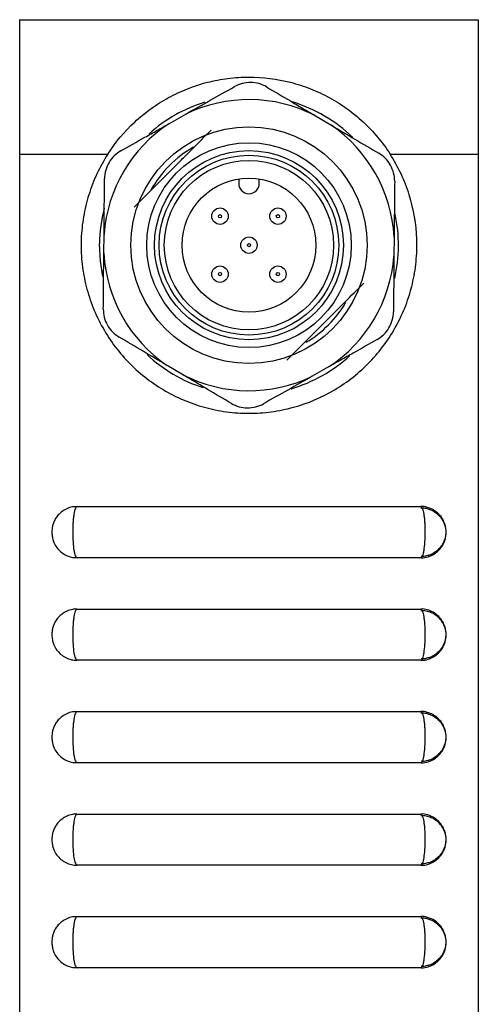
# Model space of a CAD drawing. Header units: inches. Extents: x 5.8 to 27.8, y 4.6 to 17.8.
# Tile 6 of 19: x 5.8 to 6.9, y 11.2 to 13.6. Entities that reach past the tile are written whole.
import ezdxf

# ---------------------------------------------------------------- set-up
doc = ezdxf.new("R2010")
doc.units = ezdxf.units.IN
doc.header["$LTSCALE"] = 2
doc.header["$MEASUREMENT"] = 0

msp = doc.modelspace()

# ---------------------------------------------------------------- linework, layer by layer
at = {"color": 7, "linetype": 'Continuous', "lineweight": 25}
for p, q in [((5.775, 13.5663), (5.775, 13.2383)), ((6.895, 13.5663), (6.895, 13.2383)), ((6.1407, 13.3134), (6.1809, 13.3361)), ((6.4952, 13.3331), (6.5349, 13.3097)), ((5.775, 13.2383), (5.9903, 13.2383)), ((5.775, 13.2383), (5.775, 9.5663)), ((6.6797, 13.2383), (6.895, 13.2383)), ((6.895, 13.2383), (6.895, 9.5663)), ((6.31, 13.1777), (6.31, 13.1668)), ((6.36, 13.1668), (6.36, 13.1777)), ((5.9806, 12.9966), (5.981, 13.0427)), ((6.6895, 13.036), (6.6891, 12.9899)), ((6.8951, 12.9025), (6.895, 12.9025)), ((6.1749, 12.6995), (6.1352, 12.7229)), ((6.5293, 12.7192), (6.4892, 12.6965)), ((5.915, 12.3788), (6.755, 12.3788)), ((6.8951, 12.3364), (6.895, 12.3364)), ((6.8951, 12.3364), (6.895, 12.3364)), ((6.8951, 12.3364), (6.895, 12.3364)), ((6.8951, 12.3364), (6.895, 12.3364)), ((6.8951, 12.3364), (6.895, 12.3364)), ((6.8951, 12.3364), (6.895, 12.3364)), ((6.895, 12.2838), (6.8951, 12.2838)), ((6.895, 12.2838), (6.8951, 12.2838)), ((6.895, 12.2838), (6.8951, 12.2838)), ((6.895, 12.2838), (6.8951, 12.2838)), ((6.895, 12.2838), (6.8951, 12.2838)), ((6.895, 12.2838), (6.8951, 12.2838)), ((6.755, 12.2538), (5.915, 12.2538)), ((6.8951, 12.1987), (6.895, 12.1987)), ((6.8951, 12.1977), (6.895, 12.1977)), ((6.8951, 12.1968), (6.895, 12.1968)), ((6.8951, 12.1958), (6.895, 12.1958)), ((5.915, 12.1288), (6.755, 12.1288)), ((6.895, 12.1431), (6.8951, 12.1431)), ((6.895, 12.1421), (6.8951, 12.1421)), ((6.895, 12.1411), (6.8951, 12.1411)), ((6.895, 12.1401), (6.8951, 12.1401)), ((6.8951, 12.0605), (6.895, 12.0605)), ((6.8951, 12.0585), (6.895, 12.0585)), ((6.8951, 12.0565), (6.895, 12.0565)), ((6.8951, 12.0545), (6.895, 12.0545)), ((6.755, 12.0038), (5.915, 12.0038)), ((6.895, 12.0018), (6.8951, 12.0018)), ((6.895, 11.9998), (6.8951, 11.9998)), ((6.895, 11.994), (6.8951, 11.994)), ((6.895, 11.9919), (6.8951, 11.9919)), ((6.8951, 11.9342), (6.895, 11.9342)), ((6.8951, 11.9267), (6.895, 11.9267)), ((6.8951, 11.9242), (6.895, 11.9242)), ((5.915, 11.8788), (6.755, 11.8788)), ((6.895, 11.8712), (6.8951, 11.8712)), ((6.895, 11.8687), (6.8951, 11.8687)), ((6.895, 11.8574), (6.8951, 11.8574)), ((6.8951, 11.8043), (6.895, 11.8043)), ((6.8951, 11.7908), (6.895, 11.7908)), ((6.755, 11.7538), (5.915, 11.7538)), ((6.895, 11.7378), (6.8951, 11.7378)), ((6.895, 11.7203), (6.8951, 11.7203)), ((6.8951, 11.6582), (6.895, 11.6582)), ((5.915, 11.6288), (6.755, 11.6288)), ((6.895, 11.6052), (6.8951, 11.6052)), ((6.8951, 11.5246), (6.895, 11.5246)), ((6.755, 11.5038), (5.915, 11.5038)), ((6.895, 11.4716), (6.8951, 11.4716)), ((6.8951, 11.3936), (6.895, 11.3936)), ((6.8951, 11.3911), (6.895, 11.3911)), ((5.915, 11.3788), (6.755, 11.3788)), ((6.895, 11.3381), (6.8951, 11.3381)), ((6.895, 11.3356), (6.8951, 11.3356)), ((6.755, 11.2538), (5.915, 11.2538)), ((6.8951, 11.2625), (6.895, 11.2625)), ((6.8951, 11.2605), (6.895, 11.2605)), ((6.895, 11.2079), (6.8951, 11.2079)), ((6.895, 11.2059), (6.8951, 11.2059))]:
    msp.add_line(p, q, dxfattribs=at)
at = {"color": 7, "linetype": 'Continuous', "lineweight": 25, "flags": 128}
msp.add_lwpolyline([(5.9781, 12.94), (5.9721, 12.9773), (5.9701, 13.0197)], dxfattribs=at)
at = {"color": 7, "linetype": 'Continuous', "lineweight": 25}
for centre, radius in [((6.335, 13.0163), 0.2885), ((6.335, 13.0163), 0.2498), ((6.335, 13.0163), 0.2307), ((6.335, 13.0163), 0.2193), ((6.335, 13.0163), 0.2067), ((6.335, 13.0163), 0.1634), ((6.2643, 13.087), 0.02), ((6.2643, 13.087), 0.004), ((6.4057, 13.087), 0.02), ((6.4057, 13.087), 0.004), ((6.335, 13.0163), 0.02), ((6.335, 13.0163), 0.004), ((6.2643, 12.9456), 0.02), ((6.2643, 12.9456), 0.004), ((6.4057, 12.9456), 0.02), ((6.4057, 12.9456), 0.004)]:
    msp.add_circle(centre, radius, dxfattribs=at)
for centre, radius, start, end in [((6.335, 13.0163), 0.365, 107.1483, 131.8404), ((6.335, 13.0163), 0.355, 63.1827, 115.7326), ((6.335, 13.0163), 0.365, 46.0475, 73.1176), ((6.335, 13.0163), 0.355, 123.1827, 175.7326), ((6.335, 13.0163), 0.355, 3.1827, 55.7326), ((6.335, 13.0163), 0.2748, 119.4681, 150.8697), ((6.335, 13.1668), 0.025, 180, 0), ((6.335, 13.0163), 0.365, 165.7395, 179.4577), ((6.335, 13.0163), 0.365, 347.1391, 11.9781), ((6.335, 13.0163), 0.355, 183.1827, 235.7326), ((6.335, 13.0163), 0.355, 303.1827, 355.7326), ((6.335, 13.0163), 0.2748, 300.4659, 329.5341), ((6.335, 13.0163), 0.365, 227.0222, 252.1669), ((6.335, 13.0163), 0.365, 286.3315, 312.4622), ((6.335, 13.0163), 0.355, 243.1827, 295.7326)]:
    msp.add_arc(centre, radius, start, end, dxfattribs=at)
for points, knots in [([(5.775, 13.5663), (5.775, 13.5663), (5.7759, 13.5663), (5.7794, 13.5663), (5.7819, 13.5663), (5.7881, 13.5663), (5.7918, 13.5663), (5.7999, 13.5663), (5.8043, 13.5663), (5.8136, 13.5663), (5.8186, 13.5663), (5.8289, 13.5663), (5.8342, 13.5663), (5.8504, 13.5663), (5.8617, 13.5663), (5.8851, 13.5663), (5.8971, 13.5663), (5.9214, 13.5663), (5.9336, 13.5663), (5.9707, 13.5663), (5.9959, 13.5663), (6.0468, 13.5663), (6.0726, 13.5663), (6.1246, 13.5663), (6.1509, 13.5663), (6.2037, 13.5663), (6.2301, 13.5663), (6.283, 13.5663), (6.3096, 13.5663), (6.3892, 13.5663), (6.4418, 13.5663), (6.5459, 13.5663), (6.5975, 13.5663), (6.6738, 13.5663), (6.699, 13.5663), (6.7491, 13.5663), (6.7735, 13.5663), (6.8084, 13.5663), (6.8199, 13.5663), (6.8416, 13.5663), (6.8519, 13.5663), (6.8706, 13.5663), (6.8789, 13.5663), (6.8882, 13.5663), (6.8907, 13.5663), (6.8941, 13.5663), (6.895, 13.5663), (6.895, 13.5663)], [0, 0, 0, 0, 0.015625, 0.015625, 0.03125, 0.03125, 0.046875, 0.046875, 0.0625, 0.0625, 0.078125, 0.078125, 0.09375, 0.09375, 0.125, 0.125, 0.15625, 0.15625, 0.1875, 0.1875, 0.25, 0.25, 0.3125, 0.3125, 0.375, 0.375, 0.4375, 0.4375, 0.5, 0.5, 0.625, 0.625, 0.75, 0.75, 0.8125, 0.8125, 0.875, 0.875, 0.90625, 0.90625, 0.9375, 0.9375, 0.96875, 0.96875, 0.984375, 0.984375, 1, 1, 1, 1]), ([(5.9903, 13.2383), (6.009, 13.2673), (6.0309, 13.2934), (6.0685, 13.3283), (6.0818, 13.3392), (6.1095, 13.3591), (6.1239, 13.3681), (6.1537, 13.3844), (6.1692, 13.3916), (6.2011, 13.4042), (6.2173, 13.4094), (6.2501, 13.4177), (6.2668, 13.4209), (6.3007, 13.4252), (6.318, 13.4263), (6.3694, 13.4263), (6.4031, 13.422), (6.4529, 13.4093), (6.4693, 13.404), (6.5009, 13.3916), (6.5163, 13.3844), (6.5461, 13.3682), (6.5606, 13.3591), (6.5884, 13.3391), (6.6015, 13.3283), (6.6264, 13.3052), (6.6381, 13.2929), (6.6601, 13.2667), (6.6704, 13.2528), (6.6797, 13.2383)], [0, 0, 0, 0, 0.125, 0.125, 0.1875, 0.1875, 0.25, 0.25, 0.3125, 0.3125, 0.375, 0.375, 0.4375, 0.4375, 0.5, 0.5, 0.625, 0.625, 0.6875, 0.6875, 0.75, 0.75, 0.8125, 0.8125, 0.875, 0.875, 0.9375, 0.9375, 1, 1, 1, 1]), ([(6.378, 13.4022), (6.3722, 13.4057), (6.3659, 13.4084), (6.3527, 13.4121), (6.3458, 13.4131), (6.332, 13.4132), (6.325, 13.4123), (6.3117, 13.4089), (6.3053, 13.4063), (6.2993, 13.403)], [0, 0, 0, 0, 0.25, 0.25, 0.5, 0.5, 0.75, 0.75, 1, 1, 1, 1]), ([(6.378, 13.4022), (6.3972, 13.3909), (6.4165, 13.3795), (6.4459, 13.3622), (6.4558, 13.3563), (6.4755, 13.3447), (6.4854, 13.3389), (6.4952, 13.3331)], [0, 0, 0, 0, 0.5, 0.5, 0.75, 0.75, 1, 1, 1, 1]), ([(6.0223, 13.2465), (6.0416, 13.2574), (6.0612, 13.2684), (6.0909, 13.2852), (6.1009, 13.2909), (6.1209, 13.3022), (6.1308, 13.3078), (6.1407, 13.3134)], [0, 0, 0, 0, 0.5, 0.5, 0.75, 0.75, 1, 1, 1, 1]), ([(6.0547, 13.109), (6.07, 13.1243), (6.0857, 13.14), (6.117, 13.1713), (6.1327, 13.187), (6.1564, 13.2107), (6.1643, 13.2186), (6.1801, 13.2344), (6.1881, 13.2424), (6.2117, 13.266), (6.2271, 13.2814), (6.2423, 13.2966)], [0, 0, 0, 0, 0.25, 0.25, 0.5, 0.5, 0.625, 0.625, 0.75, 0.75, 1, 1, 1, 1]), ([(5.9903, 13.2383), (5.9704, 13.2073), (5.9549, 13.1743), (5.9384, 13.1218), (5.9341, 13.1038), (5.9279, 13.0676), (5.926, 13.0495), (5.9246, 13.013), (5.9252, 12.9947), (5.9288, 12.9579), (5.9318, 12.9398), (5.9402, 12.9043), (5.9456, 12.8868), (5.9587, 12.8526), (5.9664, 12.8358), (5.9928, 12.7876), (6.0143, 12.7582), (6.0655, 12.7052), (6.094, 12.6826), (6.1411, 12.6546), (6.1577, 12.6462), (6.1914, 12.6318), (6.2086, 12.6258), (6.2437, 12.6162), (6.2617, 12.6125), (6.2983, 12.6075), (6.3166, 12.6063), (6.3532, 12.6063), (6.3714, 12.6075), (6.4077, 12.6123), (6.4259, 12.6161), (6.4789, 12.6306), (6.5125, 12.6448), (6.576, 12.6825), (6.6045, 12.7051), (6.6426, 12.7445), (6.6545, 12.7587), (6.6762, 12.7882), (6.686, 12.8035), (6.7035, 12.8354), (6.7111, 12.852), (6.7244, 12.8865), (6.7298, 12.904), (6.7382, 12.9395), (6.7412, 12.9575), (6.7448, 12.994), (6.7454, 13.0126), (6.7435, 13.0676), (6.7373, 13.1035), (6.7208, 13.1564), (6.7141, 13.1735), (6.6986, 13.2067), (6.6897, 13.2228), (6.6797, 13.2383)], [0, 0, 0, 0, 0.0625, 0.0625, 0.09375, 0.09375, 0.125, 0.125, 0.15625, 0.15625, 0.1875, 0.1875, 0.21875, 0.21875, 0.25, 0.25, 0.3125, 0.3125, 0.375, 0.375, 0.40625, 0.40625, 0.4375, 0.4375, 0.46875, 0.46875, 0.5, 0.5, 0.53125, 0.53125, 0.5625, 0.5625, 0.625, 0.625, 0.6875, 0.6875, 0.71875, 0.71875, 0.75, 0.75, 0.78125, 0.78125, 0.8125, 0.8125, 0.84375, 0.84375, 0.875, 0.875, 0.9375, 0.9375, 0.96875, 0.96875, 1, 1, 1, 1]), ([(6.0223, 13.2465), (6.0164, 13.2431), (6.0109, 13.2391), (6.0011, 13.2295), (5.9968, 13.224), (5.9897, 13.2121), (5.987, 13.2056), (5.9833, 13.1924), (5.9824, 13.1855), (5.9823, 13.1787)], [0, 0, 0, 0, 0.25, 0.25, 0.5, 0.5, 0.75, 0.75, 1, 1, 1, 1]), ([(6.6908, 13.172), (6.6908, 13.1788), (6.69, 13.1855), (6.6866, 13.1989), (6.684, 13.2054), (6.6772, 13.2174), (6.673, 13.223), (6.6634, 13.2328), (6.6579, 13.2371), (6.6521, 13.2405)], [0, 0, 0, 0, 0.25, 0.25, 0.5, 0.5, 0.75, 0.75, 1, 1, 1, 1]), ([(6.6908, 13.172), (6.6906, 13.1498), (6.6904, 13.1274), (6.6899, 13.0821), (6.6897, 13.0589), (6.6895, 13.036)], [0, 0, 0, 0, 0.5, 0.5, 1, 1, 1, 1]), ([(5.9793, 12.8605), (5.9795, 12.8827), (5.9797, 12.9051), (5.9801, 12.9505), (5.9804, 12.9736), (5.9806, 12.9966)], [0, 0, 0, 0, 0.5, 0.5, 1, 1, 1, 1]), ([(6.4277, 12.7359), (6.443, 12.7513), (6.4587, 12.7669), (6.4901, 12.7983), (6.5058, 12.814), (6.5294, 12.8376), (6.5373, 12.8455), (6.5532, 12.8614), (6.5611, 12.8693), (6.5847, 12.8929), (6.6002, 12.9084), (6.6154, 12.9236)], [0, 0, 0, 0, 0.25, 0.25, 0.5, 0.5, 0.625, 0.625, 0.75, 0.75, 1, 1, 1, 1]), ([(5.9793, 12.8605), (5.9792, 12.8537), (5.98, 12.847), (5.9834, 12.8337), (5.986, 12.8272), (5.9928, 12.8151), (5.9971, 12.8095), (6.0067, 12.7997), (6.0121, 12.7955), (6.018, 12.792)], [0, 0, 0, 0, 0.25, 0.25, 0.5, 0.5, 0.75, 0.75, 1, 1, 1, 1]), ([(6.6478, 12.7861), (6.6537, 12.7894), (6.6591, 12.7935), (6.669, 12.8031), (6.6733, 12.8086), (6.6803, 12.8205), (6.6831, 12.827), (6.6867, 12.8402), (6.6877, 12.847), (6.6878, 12.8538)], [0, 0, 0, 0, 0.25, 0.25, 0.5, 0.5, 0.75, 0.75, 1, 1, 1, 1]), ([(6.6478, 12.7861), (6.6284, 12.7751), (6.6089, 12.7641), (6.5792, 12.7473), (6.5691, 12.7417), (6.5492, 12.7304), (6.5393, 12.7248), (6.5293, 12.7192)], [0, 0, 0, 0, 0.5, 0.5, 0.75, 0.75, 1, 1, 1, 1]), ([(6.292, 12.6303), (6.2729, 12.6416), (6.2536, 12.653), (6.2242, 12.6704), (6.2143, 12.6762), (6.1945, 12.6879), (6.1847, 12.6937), (6.1749, 12.6995)], [0, 0, 0, 0, 0.5, 0.5, 0.75, 0.75, 1, 1, 1, 1]), ([(6.292, 12.6303), (6.2979, 12.6269), (6.3041, 12.6242), (6.3174, 12.6205), (6.3243, 12.6195), (6.3381, 12.6193), (6.3451, 12.6202), (6.3584, 12.6236), (6.3648, 12.6262), (6.3707, 12.6296)], [0, 0, 0, 0, 0.25, 0.25, 0.5, 0.5, 0.75, 0.75, 1, 1, 1, 1]), ([(5.9139, 12.3782), (5.9107, 12.3782), (5.9025, 12.3783), (5.8903, 12.374), (5.8785, 12.3672), (5.8694, 12.3588), (5.8628, 12.3499), (5.8582, 12.3409), (5.8554, 12.332), (5.8538, 12.3225), (5.8536, 12.3122), (5.8551, 12.3014), (5.8588, 12.2899), (5.8654, 12.2784), (5.8752, 12.2678), (5.8875, 12.2598), (5.901, 12.2546), (5.9105, 12.2542), (5.9151, 12.254)], [0, 0, 0, 0, 0.04972, 0.127174, 0.19683, 0.260487, 0.31756, 0.368511, 0.416241, 0.461059, 0.517715, 0.575009, 0.630318, 0.703996, 0.779372, 0.852159, 0.930044, 1, 1, 1, 1]), ([(5.915, 12.3788), (5.9137, 12.3788), (5.9123, 12.3771), (5.9097, 12.3709), (5.9086, 12.3662), (5.9071, 12.3576), (5.9067, 12.3544), (5.9059, 12.3476), (5.9056, 12.344), (5.905, 12.3364), (5.9048, 12.3324), (5.9046, 12.3245), (5.9045, 12.3204), (5.9045, 12.308), (5.9048, 12.2998), (5.9058, 12.2848), (5.9066, 12.2778), (5.9081, 12.2692), (5.9086, 12.2665), (5.9098, 12.262), (5.9104, 12.2601), (5.9117, 12.257), (5.9123, 12.2558), (5.9137, 12.2542), (5.9143, 12.2538), (5.915, 12.2538)], [0, 0, 0, 0, 0.125, 0.125, 0.25, 0.25, 0.3125, 0.3125, 0.375, 0.375, 0.4375, 0.4375, 0.5, 0.5, 0.625, 0.625, 0.75, 0.75, 0.8125, 0.8125, 0.875, 0.875, 0.9375, 0.9375, 1, 1, 1, 1]), ([(6.7555, 12.2539), (6.7559, 12.2539), (6.7616, 12.2532), (6.772, 12.2558), (6.7853, 12.2612), (6.7957, 12.2688), (6.8037, 12.2775), (6.8094, 12.2865), (6.8132, 12.2955), (6.8155, 12.3044), (6.8167, 12.3155), (6.8159, 12.3271), (6.8124, 12.3397), (6.8064, 12.3518), (6.7968, 12.3631), (6.7844, 12.372), (6.7705, 12.3771), (6.7602, 12.3795), (6.7551, 12.3788), (6.755, 12.3788)], [0, 0, 0, 0, 0.005392, 0.088686, 0.161007, 0.22676, 0.287007, 0.342438, 0.391379, 0.43711, 0.48371, 0.563604, 0.61553, 0.686016, 0.770261, 0.842126, 0.919776, 0.999405, 1, 1, 1, 1]), ([(6.755, 12.2538), (6.7564, 12.2538), (6.7578, 12.2554), (6.7597, 12.2601), (6.7603, 12.262), (6.7614, 12.2666), (6.762, 12.2692), (6.7634, 12.2778), (6.7642, 12.2848), (6.7653, 12.2998), (6.7656, 12.308), (6.7656, 12.3204), (6.7655, 12.3245), (6.7652, 12.3324), (6.765, 12.3364), (6.7645, 12.344), (6.7642, 12.3476), (6.7634, 12.3544), (6.763, 12.3576), (6.7615, 12.3662), (6.7603, 12.3709), (6.7578, 12.3771), (6.7564, 12.3788), (6.755, 12.3788)], [0, 0, 0, 0, 0.125, 0.125, 0.1875, 0.1875, 0.25, 0.25, 0.375, 0.375, 0.5, 0.5, 0.5625, 0.5625, 0.625, 0.625, 0.6875, 0.6875, 0.75, 0.75, 0.875, 0.875, 1, 1, 1, 1]), ([(6.755, 12.3753), (6.7581, 12.3754), (6.7655, 12.3756), (6.7726, 12.3731), (6.7767, 12.3716)], [0, 0, 0, 0, 0.410114, 1, 1, 1, 1]), ([(6.7767, 12.3716), (6.7773, 12.3714), (6.7823, 12.3701), (6.7902, 12.365), (6.7996, 12.3571), (6.8064, 12.3481), (6.8111, 12.3392), (6.814, 12.3307), (6.8156, 12.3228), (6.8157, 12.3177), (6.8157, 12.3152)], [0, 0, 0, 0, 0.0255458, 0.2095046, 0.377287, 0.5309188, 0.6687851, 0.7890541, 0.8990882, 1, 1, 1, 1]), ([(6.8157, 12.3152), (6.8157, 12.3138), (6.8154, 12.3074), (6.8129, 12.2974), (6.807, 12.2851), (6.7989, 12.2746), (6.7876, 12.2658), (6.7785, 12.2607), (6.7729, 12.2596), (6.7721, 12.2595)], [0, 0, 0, 0, 0.0554168, 0.2557544, 0.401069, 0.5966195, 0.772324, 0.9691257, 1, 1, 1, 1]), ([(6.7721, 12.2595), (6.7678, 12.2582), (6.7623, 12.2565), (6.7566, 12.2571), (6.7553, 12.2572)], [0, 0, 0, 0, 0.764539, 1, 1, 1, 1]), ([(5.9139, 12.1282), (5.9107, 12.1282), (5.9025, 12.1283), (5.8903, 12.124), (5.8785, 12.1172), (5.8694, 12.1088), (5.8628, 12.0999), (5.8582, 12.0909), (5.8554, 12.082), (5.8538, 12.0725), (5.8536, 12.0622), (5.8551, 12.0514), (5.8588, 12.0399), (5.8654, 12.0284), (5.8752, 12.0178), (5.8875, 12.0098), (5.901, 12.0046), (5.9105, 12.0042), (5.9151, 12.004)], [0, 0, 0, 0, 0.04972, 0.127174, 0.19683, 0.260487, 0.31756, 0.368511, 0.416241, 0.461059, 0.517715, 0.575009, 0.630318, 0.703996, 0.779372, 0.852159, 0.930044, 1, 1, 1, 1]), ([(5.915, 12.1288), (5.9137, 12.1288), (5.9123, 12.1271), (5.9097, 12.1209), (5.9086, 12.1162), (5.9071, 12.1076), (5.9067, 12.1044), (5.9059, 12.0976), (5.9056, 12.094), (5.905, 12.0864), (5.9048, 12.0824), (5.9046, 12.0745), (5.9045, 12.0704), (5.9045, 12.058), (5.9048, 12.0498), (5.9058, 12.0348), (5.9066, 12.0278), (5.9081, 12.0192), (5.9086, 12.0165), (5.9098, 12.012), (5.9104, 12.0101), (5.9117, 12.007), (5.9123, 12.0058), (5.9137, 12.0042), (5.9143, 12.0038), (5.915, 12.0038)], [0, 0, 0, 0, 0.125, 0.125, 0.25, 0.25, 0.3125, 0.3125, 0.375, 0.375, 0.4375, 0.4375, 0.5, 0.5, 0.625, 0.625, 0.75, 0.75, 0.8125, 0.8125, 0.875, 0.875, 0.9375, 0.9375, 1, 1, 1, 1]), ([(6.7555, 12.0039), (6.7559, 12.0039), (6.7616, 12.0032), (6.772, 12.0058), (6.7853, 12.0112), (6.7957, 12.0188), (6.8037, 12.0275), (6.8094, 12.0365), (6.8132, 12.0455), (6.8155, 12.0544), (6.8167, 12.0655), (6.8159, 12.0771), (6.8124, 12.0897), (6.8064, 12.1018), (6.7968, 12.1131), (6.7844, 12.122), (6.7705, 12.1271), (6.7602, 12.1295), (6.7551, 12.1288), (6.755, 12.1288)], [0, 0, 0, 0, 0.005392, 0.088686, 0.161007, 0.22676, 0.287007, 0.342438, 0.391379, 0.43711, 0.48371, 0.563604, 0.61553, 0.686016, 0.770261, 0.842126, 0.919776, 0.999405, 1, 1, 1, 1]), ([(6.755, 12.0038), (6.7564, 12.0038), (6.7578, 12.0054), (6.7597, 12.0101), (6.7603, 12.012), (6.7614, 12.0166), (6.762, 12.0192), (6.7634, 12.0278), (6.7642, 12.0348), (6.7653, 12.0498), (6.7656, 12.058), (6.7656, 12.0704), (6.7655, 12.0745), (6.7652, 12.0824), (6.765, 12.0864), (6.7645, 12.094), (6.7642, 12.0976), (6.7634, 12.1044), (6.763, 12.1076), (6.7615, 12.1162), (6.7603, 12.1209), (6.7578, 12.1271), (6.7564, 12.1288), (6.755, 12.1288)], [0, 0, 0, 0, 0.125, 0.125, 0.1875, 0.1875, 0.25, 0.25, 0.375, 0.375, 0.5, 0.5, 0.5625, 0.5625, 0.625, 0.625, 0.6875, 0.6875, 0.75, 0.75, 0.875, 0.875, 1, 1, 1, 1]), ([(6.755, 12.1253), (6.7581, 12.1254), (6.7655, 12.1256), (6.7726, 12.1231), (6.7767, 12.1216)], [0, 0, 0, 0, 0.410114, 1, 1, 1, 1]), ([(6.7767, 12.1216), (6.7773, 12.1214), (6.7823, 12.1201), (6.7902, 12.115), (6.7996, 12.1071), (6.8064, 12.0981), (6.8111, 12.0892), (6.814, 12.0807), (6.8156, 12.0728), (6.8157, 12.0677), (6.8157, 12.0652)], [0, 0, 0, 0, 0.025546, 0.209505, 0.377287, 0.530919, 0.668785, 0.789054, 0.899088, 1, 1, 1, 1]), ([(6.8157, 12.0652), (6.8157, 12.0638), (6.8154, 12.0574), (6.8129, 12.0474), (6.807, 12.0351), (6.7989, 12.0246), (6.7876, 12.0158), (6.7785, 12.0107), (6.7729, 12.0096), (6.7721, 12.0095)], [0, 0, 0, 0, 0.0554168, 0.2557544, 0.401069, 0.5966195, 0.772324, 0.9691257, 1, 1, 1, 1]), ([(6.7721, 12.0095), (6.7678, 12.0082), (6.7623, 12.0065), (6.7566, 12.0071), (6.7553, 12.0072)], [0, 0, 0, 0, 0.764539, 1, 1, 1, 1]), ([(5.9139, 11.8782), (5.9107, 11.8782), (5.9025, 11.8783), (5.8903, 11.874), (5.8785, 11.8672), (5.8694, 11.8588), (5.8628, 11.8499), (5.8582, 11.8409), (5.8554, 11.832), (5.8538, 11.8225), (5.8536, 11.8122), (5.8551, 11.8014), (5.8588, 11.7899), (5.8654, 11.7784), (5.8752, 11.7678), (5.8875, 11.7598), (5.901, 11.7546), (5.9105, 11.7542), (5.9151, 11.754)], [0, 0, 0, 0, 0.04972, 0.127174, 0.19683, 0.260487, 0.31756, 0.368511, 0.416241, 0.461059, 0.517715, 0.575009, 0.630318, 0.703996, 0.779372, 0.852159, 0.930044, 1, 1, 1, 1]), ([(5.915, 11.8788), (5.9137, 11.8788), (5.9123, 11.8771), (5.9097, 11.8709), (5.9086, 11.8662), (5.9071, 11.8576), (5.9067, 11.8544), (5.9059, 11.8476), (5.9056, 11.844), (5.905, 11.8364), (5.9048, 11.8324), (5.9046, 11.8245), (5.9045, 11.8204), (5.9045, 11.808), (5.9048, 11.7998), (5.9058, 11.7848), (5.9066, 11.7778), (5.9081, 11.7692), (5.9086, 11.7665), (5.9098, 11.762), (5.9104, 11.7601), (5.9117, 11.757), (5.9123, 11.7558), (5.9137, 11.7542), (5.9143, 11.7538), (5.915, 11.7538)], [0, 0, 0, 0, 0.125, 0.125, 0.25, 0.25, 0.3125, 0.3125, 0.375, 0.375, 0.4375, 0.4375, 0.5, 0.5, 0.625, 0.625, 0.75, 0.75, 0.8125, 0.8125, 0.875, 0.875, 0.9375, 0.9375, 1, 1, 1, 1]), ([(6.7555, 11.7539), (6.7559, 11.7539), (6.7616, 11.7532), (6.772, 11.7558), (6.7853, 11.7612), (6.7957, 11.7688), (6.8037, 11.7775), (6.8094, 11.7865), (6.8132, 11.7955), (6.8155, 11.8044), (6.8167, 11.8155), (6.8159, 11.8271), (6.8124, 11.8397), (6.8064, 11.8518), (6.7968, 11.8631), (6.7844, 11.872), (6.7705, 11.8771), (6.7602, 11.8795), (6.7551, 11.8788), (6.755, 11.8788)], [0, 0, 0, 0, 0.005392, 0.088686, 0.161007, 0.22676, 0.287007, 0.342438, 0.391379, 0.43711, 0.48371, 0.563604, 0.61553, 0.686016, 0.770261, 0.842126, 0.919776, 0.999405, 1, 1, 1, 1]), ([(6.755, 11.7538), (6.7564, 11.7538), (6.7578, 11.7554), (6.7597, 11.7601), (6.7603, 11.762), (6.7614, 11.7666), (6.762, 11.7692), (6.7634, 11.7778), (6.7642, 11.7848), (6.7653, 11.7998), (6.7656, 11.808), (6.7656, 11.8204), (6.7655, 11.8245), (6.7652, 11.8324), (6.765, 11.8364), (6.7645, 11.844), (6.7642, 11.8476), (6.7634, 11.8544), (6.763, 11.8576), (6.7615, 11.8662), (6.7603, 11.8709), (6.7578, 11.8771), (6.7564, 11.8788), (6.755, 11.8788)], [0, 0, 0, 0, 0.125, 0.125, 0.1875, 0.1875, 0.25, 0.25, 0.375, 0.375, 0.5, 0.5, 0.5625, 0.5625, 0.625, 0.625, 0.6875, 0.6875, 0.75, 0.75, 0.875, 0.875, 1, 1, 1, 1]), ([(6.755, 11.8753), (6.7581, 11.8754), (6.7655, 11.8756), (6.7726, 11.8731), (6.7767, 11.8716)], [0, 0, 0, 0, 0.410114, 1, 1, 1, 1]), ([(6.7767, 11.8716), (6.7773, 11.8714), (6.7823, 11.8701), (6.7902, 11.865), (6.7996, 11.8571), (6.8064, 11.8481), (6.8111, 11.8392), (6.814, 11.8307), (6.8156, 11.8228), (6.8157, 11.8177), (6.8157, 11.8152)], [0, 0, 0, 0, 0.025546, 0.209505, 0.377287, 0.530919, 0.668785, 0.789054, 0.899088, 1, 1, 1, 1]), ([(6.8157, 11.8152), (6.8157, 11.8138), (6.8154, 11.8074), (6.8129, 11.7974), (6.807, 11.7851), (6.7989, 11.7746), (6.7876, 11.7658), (6.7785, 11.7607), (6.7729, 11.7596), (6.7721, 11.7595)], [0, 0, 0, 0, 0.055417, 0.255754, 0.401069, 0.59662, 0.772324, 0.969126, 1, 1, 1, 1]), ([(6.7721, 11.7595), (6.7678, 11.7582), (6.7623, 11.7565), (6.7566, 11.7571), (6.7553, 11.7572)], [0, 0, 0, 0, 0.764539, 1, 1, 1, 1]), ([(5.9139, 11.6282), (5.9107, 11.6282), (5.9025, 11.6283), (5.8903, 11.624), (5.8785, 11.6172), (5.8694, 11.6088), (5.8628, 11.5999), (5.8582, 11.5909), (5.8554, 11.582), (5.8538, 11.5725), (5.8536, 11.5622), (5.8551, 11.5514), (5.8588, 11.5399), (5.8654, 11.5284), (5.8752, 11.5178), (5.8875, 11.5098), (5.901, 11.5046), (5.9105, 11.5042), (5.9151, 11.504)], [0, 0, 0, 0, 0.04972, 0.127174, 0.19683, 0.260487, 0.31756, 0.368511, 0.416241, 0.461059, 0.517715, 0.575009, 0.630318, 0.703996, 0.779372, 0.852159, 0.930044, 1, 1, 1, 1]), ([(5.915, 11.6288), (5.9137, 11.6288), (5.9123, 11.6271), (5.9097, 11.6209), (5.9086, 11.6162), (5.9071, 11.6076), (5.9067, 11.6044), (5.9059, 11.5976), (5.9056, 11.594), (5.905, 11.5864), (5.9048, 11.5824), (5.9046, 11.5745), (5.9045, 11.5704), (5.9045, 11.558), (5.9048, 11.5498), (5.9058, 11.5348), (5.9066, 11.5278), (5.9081, 11.5192), (5.9086, 11.5165), (5.9098, 11.512), (5.9104, 11.5101), (5.9117, 11.507), (5.9123, 11.5058), (5.9137, 11.5042), (5.9143, 11.5038), (5.915, 11.5038)], [0, 0, 0, 0, 0.125, 0.125, 0.25, 0.25, 0.3125, 0.3125, 0.375, 0.375, 0.4375, 0.4375, 0.5, 0.5, 0.625, 0.625, 0.75, 0.75, 0.8125, 0.8125, 0.875, 0.875, 0.9375, 0.9375, 1, 1, 1, 1]), ([(6.7555, 11.5039), (6.7559, 11.5039), (6.7616, 11.5032), (6.772, 11.5058), (6.7853, 11.5112), (6.7957, 11.5188), (6.8037, 11.5275), (6.8094, 11.5365), (6.8132, 11.5455), (6.8155, 11.5544), (6.8167, 11.5655), (6.8159, 11.5771), (6.8124, 11.5897), (6.8064, 11.6018), (6.7968, 11.6131), (6.7844, 11.622), (6.7705, 11.6271), (6.7602, 11.6295), (6.7551, 11.6288), (6.755, 11.6288)], [0, 0, 0, 0, 0.005392, 0.088686, 0.161007, 0.22676, 0.287007, 0.342438, 0.391379, 0.43711, 0.48371, 0.563604, 0.61553, 0.686016, 0.770261, 0.842126, 0.919776, 0.999405, 1, 1, 1, 1]), ([(6.755, 11.5038), (6.7564, 11.5038), (6.7578, 11.5054), (6.7597, 11.5101), (6.7603, 11.512), (6.7614, 11.5166), (6.762, 11.5192), (6.7634, 11.5278), (6.7642, 11.5348), (6.7653, 11.5498), (6.7656, 11.558), (6.7656, 11.5704), (6.7655, 11.5745), (6.7652, 11.5824), (6.765, 11.5864), (6.7645, 11.594), (6.7642, 11.5976), (6.7634, 11.6044), (6.763, 11.6076), (6.7615, 11.6162), (6.7603, 11.6209), (6.7578, 11.6271), (6.7564, 11.6288), (6.755, 11.6288)], [0, 0, 0, 0, 0.125, 0.125, 0.1875, 0.1875, 0.25, 0.25, 0.375, 0.375, 0.5, 0.5, 0.5625, 0.5625, 0.625, 0.625, 0.6875, 0.6875, 0.75, 0.75, 0.875, 0.875, 1, 1, 1, 1]), ([(6.755, 11.6253), (6.7581, 11.6254), (6.7655, 11.6256), (6.7726, 11.6231), (6.7767, 11.6216)], [0, 0, 0, 0, 0.410114, 1, 1, 1, 1]), ([(6.7767, 11.6216), (6.7773, 11.6214), (6.7823, 11.6201), (6.7902, 11.615), (6.7996, 11.6071), (6.8064, 11.5981), (6.8111, 11.5892), (6.814, 11.5807), (6.8156, 11.5728), (6.8157, 11.5677), (6.8157, 11.5652)], [0, 0, 0, 0, 0.0255458, 0.2095046, 0.377287, 0.5309188, 0.6687851, 0.7890541, 0.8990882, 1, 1, 1, 1]), ([(6.8157, 11.5652), (6.8157, 11.5638), (6.8154, 11.5574), (6.8129, 11.5474), (6.807, 11.5351), (6.7989, 11.5246), (6.7876, 11.5158), (6.7785, 11.5107), (6.7729, 11.5096), (6.7721, 11.5095)], [0, 0, 0, 0, 0.055417, 0.255754, 0.401069, 0.59662, 0.772324, 0.969126, 1, 1, 1, 1]), ([(6.7721, 11.5095), (6.7678, 11.5082), (6.7623, 11.5065), (6.7566, 11.5071), (6.7553, 11.5072)], [0, 0, 0, 0, 0.764539, 1, 1, 1, 1]), ([(5.9139, 11.3782), (5.9107, 11.3782), (5.9025, 11.3783), (5.8903, 11.374), (5.8785, 11.3672), (5.8694, 11.3588), (5.8628, 11.3499), (5.8582, 11.3409), (5.8554, 11.332), (5.8538, 11.3225), (5.8536, 11.3122), (5.8551, 11.3014), (5.8588, 11.2899), (5.8654, 11.2784), (5.8752, 11.2678), (5.8875, 11.2598), (5.901, 11.2546), (5.9105, 11.2542), (5.9151, 11.254)], [0, 0, 0, 0, 0.04972, 0.127174, 0.19683, 0.260487, 0.31756, 0.368511, 0.416241, 0.461059, 0.517715, 0.575009, 0.630318, 0.703996, 0.779372, 0.852159, 0.930044, 1, 1, 1, 1]), ([(5.915, 11.3788), (5.9137, 11.3788), (5.9123, 11.3771), (5.9097, 11.3709), (5.9086, 11.3662), (5.9071, 11.3576), (5.9067, 11.3544), (5.9059, 11.3476), (5.9056, 11.344), (5.905, 11.3364), (5.9048, 11.3324), (5.9046, 11.3245), (5.9045, 11.3204), (5.9045, 11.308), (5.9048, 11.2998), (5.9058, 11.2848), (5.9066, 11.2778), (5.9081, 11.2692), (5.9086, 11.2665), (5.9098, 11.262), (5.9104, 11.2601), (5.9117, 11.257), (5.9123, 11.2558), (5.9137, 11.2542), (5.9143, 11.2538), (5.915, 11.2538)], [0, 0, 0, 0, 0.125, 0.125, 0.25, 0.25, 0.3125, 0.3125, 0.375, 0.375, 0.4375, 0.4375, 0.5, 0.5, 0.625, 0.625, 0.75, 0.75, 0.8125, 0.8125, 0.875, 0.875, 0.9375, 0.9375, 1, 1, 1, 1]), ([(6.7555, 11.2539), (6.7559, 11.2539), (6.7616, 11.2532), (6.772, 11.2558), (6.7853, 11.2612), (6.7957, 11.2688), (6.8037, 11.2775), (6.8094, 11.2865), (6.8132, 11.2955), (6.8155, 11.3044), (6.8167, 11.3155), (6.8159, 11.3271), (6.8124, 11.3397), (6.8064, 11.3518), (6.7968, 11.3631), (6.7844, 11.372), (6.7705, 11.3771), (6.7602, 11.3795), (6.7551, 11.3788), (6.755, 11.3788)], [0, 0, 0, 0, 0.005392, 0.088686, 0.161007, 0.22676, 0.287007, 0.342438, 0.391379, 0.43711, 0.48371, 0.563604, 0.61553, 0.686016, 0.770261, 0.842126, 0.919776, 0.999405, 1, 1, 1, 1]), ([(6.755, 11.2538), (6.7564, 11.2538), (6.7578, 11.2554), (6.7597, 11.2601), (6.7603, 11.262), (6.7614, 11.2666), (6.762, 11.2692), (6.7634, 11.2778), (6.7642, 11.2848), (6.7653, 11.2998), (6.7656, 11.308), (6.7656, 11.3204), (6.7655, 11.3245), (6.7652, 11.3324), (6.765, 11.3364), (6.7645, 11.344), (6.7642, 11.3476), (6.7634, 11.3544), (6.763, 11.3576), (6.7615, 11.3662), (6.7603, 11.3709), (6.7578, 11.3771), (6.7564, 11.3788), (6.755, 11.3788)], [0, 0, 0, 0, 0.125, 0.125, 0.1875, 0.1875, 0.25, 0.25, 0.375, 0.375, 0.5, 0.5, 0.5625, 0.5625, 0.625, 0.625, 0.6875, 0.6875, 0.75, 0.75, 0.875, 0.875, 1, 1, 1, 1]), ([(6.755, 11.3753), (6.7581, 11.3754), (6.7655, 11.3756), (6.7726, 11.3731), (6.7767, 11.3716)], [0, 0, 0, 0, 0.410114, 1, 1, 1, 1]), ([(6.7767, 11.3716), (6.7773, 11.3714), (6.7823, 11.3701), (6.7902, 11.365), (6.7996, 11.3571), (6.8064, 11.3481), (6.8111, 11.3392), (6.814, 11.3307), (6.8156, 11.3228), (6.8157, 11.3177), (6.8157, 11.3152)], [0, 0, 0, 0, 0.025546, 0.209505, 0.377287, 0.530919, 0.668785, 0.789054, 0.899088, 1, 1, 1, 1]), ([(6.8157, 11.3152), (6.8157, 11.3138), (6.8154, 11.3074), (6.8129, 11.2974), (6.807, 11.2851), (6.7989, 11.2746), (6.7876, 11.2658), (6.7785, 11.2607), (6.7729, 11.2596), (6.7721, 11.2595)], [0, 0, 0, 0, 0.055417, 0.255754, 0.401069, 0.59662, 0.772324, 0.969126, 1, 1, 1, 1]), ([(6.7721, 11.2595), (6.7678, 11.2582), (6.7623, 11.2565), (6.7566, 11.2571), (6.7553, 11.2572)], [0, 0, 0, 0, 0.7645392, 1, 1, 1, 1])]:
    msp.add_open_spline(points, degree=3, knots=knots, dxfattribs=at)
for points in [[(6.1809, 13.3361), (6.2207, 13.3586), (6.2602, 13.3808), (6.2993, 13.403)], [(6.5349, 13.3097), (6.5743, 13.2864), (6.6133, 13.2634), (6.6521, 13.2405)], [(5.981, 13.0427), (5.9815, 13.0886), (5.9819, 13.1338), (5.9823, 13.1787)], [(6.6891, 12.9899), (6.6886, 12.944), (6.6882, 12.8987), (6.6878, 12.8538)], [(6.1352, 12.7229), (6.0958, 12.7461), (6.0568, 12.7692), (6.018, 12.792)], [(6.4892, 12.6965), (6.4494, 12.674), (6.4099, 12.6517), (6.3707, 12.6296)]]:
    msp.add_open_spline(points, degree=3, dxfattribs=at)

doc.saveas('drawing.dxf')
